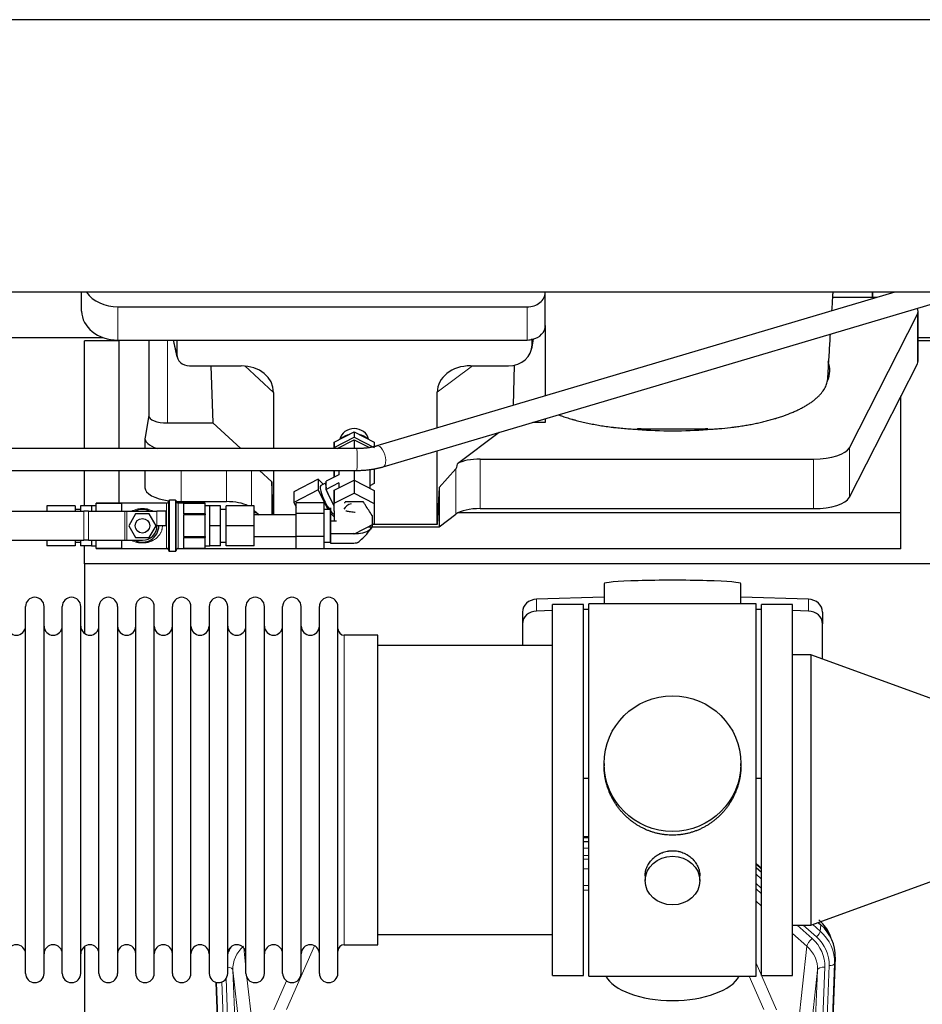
# Model space of a CAD drawing. Header units: inches. Extents: x 0 to 23760, y -13 to 16800.
# Tile 50 of 217: x 6815 to 7311, y 6654 to 7195. Entities that reach past the tile are written whole.
import ezdxf

# ---------------------------------------------------------------- set-up
doc = ezdxf.new("R2010")
doc.units = ezdxf.units.IN
doc.layers.add('254', color=7, linetype='Continuous', true_color=0xffffff)

msp = doc.modelspace()

# ---------------------------------------------------------------- linework, layer by layer
at = {"layer": '254', "color": 2, "linetype": 'Continuous', "lineweight": 25}
for p, q in [((7401.524, 7195.325), (4042.069, 7195.325)), ((7401.524, 7045.324), (4011.024, 7045.324)), ((6849.078, 7034.95), (6849.078, 7045.324)), ((7296.283, 7045.323), (7011.502, 6960.821)), ((7014.916, 6949.317), (7331.763, 7043.334)), ((7104.078, 7045.278), (7104.078, 7045.325)), ((7104.078, 7027.016), (7104.078, 7045.278)), ((7284.028, 7045.325), (7284.028, 7042.386)), ((7284.028, 7042.385), (7284.028, 7045.324)), ((6869.078, 7037.344), (7094.078, 7037.344)), ((7284.028, 7042.385), (7262.153, 7042.385)), ((7286.382, 7042.385), (7284.028, 7042.385)), ((7271.291, 6959.782), (7308.68, 7033.269)), ((7309.048, 7007.477), (7309.048, 7034.732)), ((7104.078, 7027.018), (7104.078, 6988.292)), ((6749.05, 7020.439), (6860.984, 7020.439)), ((6850.685, 6959.324), (6850.685, 7018.699)), ((6869.685, 7018.699), (6850.685, 7018.699)), ((6869.078, 7019.083), (7094.078, 7019.083)), ((6869.685, 6959.328), (6869.685, 7019.082)), ((6886.01, 7019.084), (6886.01, 6977.343)), ((6899.422, 7019.083), (6901.527, 7009.84)), ((6901.388, 7019.082), (6901.388, 7011.072)), ((7096.583, 7014.315), (7097.668, 7019.612)), ((7096.793, 7016.382), (7096.793, 7019.679)), ((7338.685, 7018.699), (7309.049, 7018.699)), ((7309.05, 7020.439), (7362.025, 7020.439)), ((6908.362, 7004.886), (6936.823, 7004.886)), ((6920.075, 7004.886), (6921.309, 6973.436)), ((7062.99, 7004.886), (7083.842, 7004.886)), ((7086.961, 7005.222), (7086.312, 6983.019)), ((7271.291, 6932.528), (7308.68, 7006.014)), ((6954.618, 6990.256), (6954.618, 6959.329)), ((7044.653, 6970.657), (7044.653, 6990.35)), ((7299.685, 6923.988), (7299.685, 6988.334)), ((6886.01, 6977.473), (6883.94, 6965.584)), ((6896.219, 6973.436), (6921.309, 6973.436)), ((6936.584, 6959.329), (6921.309, 6973.436)), ((7104.078, 6973.754), (7097.272, 6973.754)), ((7104.078, 6975.774), (7104.078, 6973.754)), ((6988.028, 6962.886), (6999.031, 6968.514)), ((6999.031, 6968.514), (7010.028, 6962.875)), ((6999.031, 6968.514), (6999.031, 6965.559)), ((7078.704, 6968.245), (7055.788, 6951.035)), ((6883.895, 6965.075), (6883.895, 6959.327)), ((6988.026, 6959.33), (6988.028, 6962.886)), ((6988.028, 6959.931), (6999.031, 6965.559)), ((6988.028, 6962.886), (6988.028, 6959.931)), ((6989.563, 6959.33), (6999.031, 6964.173)), ((6999.031, 6965.559), (7010.028, 6959.92)), ((6999.031, 6964.173), (7007.308, 6959.93)), ((6999.031, 6964.173), (6999.031, 6959.331)), ((7010.028, 6962.875), (7010.028, 6959.92)), ((7000.48, 6959.331), (6750.614, 6959.323)), ((6988.027, 6959.33), (6988.028, 6959.931)), ((7044.653, 6917.662), (7044.653, 6958.14)), ((7068.269, 6953.591), (7251.659, 6953.591)), ((6750.614, 6947.323), (7000.481, 6947.331)), ((6850.685, 6927.891), (6850.685, 6947.328)), ((6869.685, 6929.391), (6869.685, 6947.327)), ((6883.895, 6947.327), (6883.895, 6937.821)), ((6953.698, 6941.121), (6946.914, 6947.329)), ((6954.618, 6947.33), (6954.618, 6922.891)), ((6988.021, 6947.279), (6988.021, 6947.331)), ((6988.021, 6947.279), (6988.021, 6943.703)), ((6988.023, 6943.704), (6988.025, 6947.33)), ((6990.526, 6947.33), (6990.524, 6944.984)), ((6990.527, 6947.33), (6990.527, 6944.985)), ((6999.03, 6947.331), (6999.03, 6942.009)), ((7007.527, 6947.813), (7007.527, 6937.653)), ((7010.026, 6948.284), (7010.021, 6940.111)), ((7054.952, 6948.129), (7045.634, 6937.983)), ((6953.698, 6941.121), (6953.698, 6922.891)), ((6954.413, 6922.891), (6953.698, 6941.121)), ((6979.236, 6942.436), (6965.808, 6935.568)), ((6981.931, 6939.728), (6979.236, 6942.436)), ((6979.236, 6942.436), (6979.236, 6936.571)), ((6983.517, 6940.539), (6980.632, 6939.063)), ((6990.527, 6944.985), (6983.517, 6941.399)), ((6983.517, 6940.499), (6983.517, 6941.399)), ((6983.517, 6937.767), (6983.517, 6940.499)), ((6990.527, 6940.453), (6983.517, 6936.867)), ((6988.028, 6936.381), (6999.031, 6942.009)), ((6990.527, 6940.453), (6990.526, 6937.659)), ((6990.527, 6940.453), (6990.527, 6937.66)), ((6999.031, 6942.009), (7010.028, 6936.371)), ((6999.031, 6942.009), (6999.031, 6934.852)), ((7010.021, 6940.111), (7007.527, 6938.836)), ((6979.236, 6936.571), (6965.808, 6929.703)), ((6965.808, 6935.568), (6965.808, 6929.703)), ((6979.236, 6936.571), (6984.391, 6925.89)), ((6983.517, 6936.867), (6983.517, 6937.767)), ((6984.36, 6935.12), (6983.517, 6936.867)), ((6986.919, 6929.817), (6984.36, 6935.12)), ((6988.021, 6925.115), (6988.028, 6936.381)), ((6988.028, 6936.381), (6988.028, 6929.224)), ((6988.028, 6929.224), (6999.031, 6934.852)), ((6999.031, 6934.852), (7010.028, 6929.214)), ((7010.028, 6936.371), (7010.028, 6929.214)), ((7045.634, 6937.983), (7044.653, 6917.662)), ((7045.634, 6937.983), (7045.634, 6916.359)), ((6895.824, 6929.39), (6857.024, 6929.39)), ((6857.024, 6929.39), (6857.024, 6929.385)), ((6857.024, 6926.417), (6857.024, 6929.385)), ((6857.024, 6929.385), (6871.024, 6929.385)), ((6871.024, 6929.385), (6871.024, 6924.891)), ((6897.024, 6916.89), (6897.024, 6930.59)), ((6900.724, 6930.89), (6897.324, 6930.89)), ((6901.024, 6916.89), (6901.024, 6930.59)), ((6917.024, 6929.39), (6902.224, 6929.39)), ((6903.895, 6930.167), (6928.73, 6930.167)), ((6905.024, 6929.385), (6905.024, 6923.448)), ((6905.024, 6929.385), (6917.024, 6929.385)), ((6917.024, 6929.39), (6917.024, 6929.385)), ((6917.024, 6926.417), (6917.024, 6929.385)), ((6965.808, 6929.703), (6967.024, 6927.183)), ((6967.024, 6923.715), (6967.024, 6929.58)), ((6982.524, 6929.58), (6967.024, 6929.58)), ((6982.524, 6923.715), (6982.524, 6929.58)), ((6987.763, 6928.069), (6986.919, 6929.817)), ((6988.026, 6926.281), (6988.028, 6929.224)), ((7010.028, 6929.214), (7010.021, 6917.947)), ((6808.524, 6924.89), (6850.338, 6924.89)), ((6830.024, 6927.89), (6830.024, 6924.89)), ((6845.524, 6927.89), (6830.024, 6927.89)), ((6845.524, 6927.89), (6845.524, 6924.89)), ((6848.524, 6925.89), (6845.524, 6925.89)), ((6848.524, 6927.89), (6848.524, 6924.89)), ((6854.424, 6927.89), (6848.524, 6927.89)), ((6852.838, 6924.89), (6850.338, 6924.89)), ((6852.838, 6924.89), (6872.864, 6924.89)), ((6857.024, 6927.89), (6854.424, 6927.89)), ((6854.424, 6927.89), (6854.424, 6924.89)), ((6857.024, 6924.89), (6857.024, 6926.417)), ((6872.864, 6924.89), (6873.864, 6924.89)), ((6873.864, 6924.89), (6890.524, 6924.89)), ((6895.524, 6924.89), (6890.524, 6924.89)), ((6895.524, 6916.89), (6895.524, 6924.89)), ((6919.624, 6927.89), (6917.024, 6927.89)), ((6917.024, 6923.448), (6917.024, 6926.417)), ((6925.524, 6927.89), (6919.624, 6927.89)), ((6919.624, 6922.39), (6919.624, 6927.89)), ((6925.524, 6916.89), (6925.524, 6927.89)), ((6928.524, 6925.89), (6925.524, 6925.89)), ((6928.524, 6916.89), (6928.524, 6927.89)), ((6944.024, 6927.89), (6928.524, 6927.89)), ((6944.024, 6916.89), (6944.024, 6927.89)), ((6944.025, 6925.296), (6946.628, 6922.89)), ((6945.445, 6923.988), (6944.028, 6923.988)), ((6967.024, 6911.025), (6967.024, 6923.715)), ((6982.524, 6923.715), (6967.024, 6923.715)), ((6986.024, 6925.89), (6982.524, 6925.89)), ((6982.524, 6911.025), (6982.524, 6923.715)), ((6986.024, 6916.89), (6986.024, 6925.89)), ((6986.024, 6923.886), (6988.021, 6921.88)), ((6988.023, 6928.203), (6987.763, 6928.069)), ((6988.023, 6927.808), (6987.763, 6928.069)), ((6988.021, 6925.115), (6988.021, 6919.39)), ((7299.685, 6923.988), (7056.17, 6923.988)), ((7068.269, 6926.337), (7251.659, 6926.337)), ((7299.685, 6904.185), (7299.685, 6923.988)), ((6878.772, 6923.39), (6875.019, 6916.89)), ((6886.277, 6923.39), (6878.772, 6923.39)), ((6890.03, 6916.89), (6886.277, 6923.39)), ((6917.024, 6923.448), (6905.024, 6923.448)), ((6905.024, 6922.828), (6905.024, 6910.953)), ((6917.024, 6922.828), (6905.024, 6922.828)), ((6917.024, 6923.448), (6917.024, 6922.828)), ((6917.024, 6916.89), (6917.024, 6922.828)), ((6919.624, 6916.89), (6919.624, 6922.39)), ((6967.024, 6922.89), (6944.024, 6922.89)), ((7045.634, 6916.359), (7054.952, 6923.238)), ((6875.019, 6916.89), (6878.772, 6910.39)), ((6886.277, 6910.39), (6890.03, 6916.89)), ((6895.524, 6916.89), (6890.524, 6916.89)), ((6897.024, 6903.19), (6897.024, 6916.89)), ((6901.024, 6903.19), (6901.024, 6916.89)), ((6917.024, 6910.953), (6917.024, 6916.89)), ((6925.524, 6916.89), (6919.624, 6916.89)), ((6919.624, 6911.39), (6919.624, 6916.89)), ((6925.524, 6905.89), (6925.524, 6916.89)), ((6928.524, 6905.89), (6928.524, 6916.89)), ((6944.024, 6916.89), (6928.524, 6916.89)), ((6944.024, 6905.89), (6944.024, 6916.89)), ((6986.024, 6907.89), (6986.024, 6916.89)), ((7010.021, 6917.947), (6999.018, 6912.319)), ((7006.914, 6916.359), (7045.634, 6916.359)), ((7044.653, 6917.662), (7009.462, 6917.662)), ((6808.524, 6908.89), (6850.338, 6908.89)), ((6830.024, 6908.891), (6830.024, 6905.89)), ((6845.524, 6908.891), (6845.524, 6905.89)), ((6845.524, 6907.89), (6848.524, 6907.89)), ((6848.524, 6908.891), (6848.524, 6905.89)), ((6852.838, 6908.89), (6850.338, 6908.89)), ((6852.838, 6908.89), (6872.864, 6908.89)), ((6854.424, 6908.89), (6854.424, 6905.89)), ((6857.024, 6907.364), (6857.024, 6908.89)), ((6857.024, 6904.396), (6857.024, 6907.364)), ((6871.024, 6908.89), (6871.024, 6904.396)), ((6872.864, 6908.89), (6873.864, 6908.89)), ((6873.864, 6908.89), (6882.524, 6908.89)), ((6878.772, 6910.39), (6886.277, 6910.39)), ((6905.024, 6910.953), (6917.024, 6910.953)), ((6905.024, 6910.333), (6905.024, 6904.396)), ((6905.024, 6910.333), (6917.024, 6910.333)), ((6917.024, 6910.953), (6917.024, 6910.333)), ((6917.024, 6907.364), (6917.024, 6910.333)), ((6917.024, 6904.396), (6917.024, 6907.364)), ((6919.624, 6905.89), (6919.624, 6911.39)), ((6925.524, 6907.89), (6928.524, 6907.89)), ((6944.024, 6910.89), (6967.024, 6910.89)), ((6967.024, 6904.201), (6967.024, 6911.025)), ((6982.524, 6911.025), (6967.024, 6911.025)), ((6982.524, 6904.201), (6982.524, 6911.025)), ((6982.524, 6907.89), (6986.024, 6907.89)), ((6999.018, 6912.319), (6998.495, 6912.587)), ((6845.524, 6905.89), (6830.024, 6905.89)), ((6854.424, 6905.89), (6848.524, 6905.89)), ((6850.685, 6895.874), (6850.685, 6905.892)), ((6854.424, 6905.89), (6857.024, 6905.89)), ((6871.024, 6904.396), (6857.024, 6904.396)), ((6857.024, 6904.396), (6857.024, 6904.39)), ((6857.024, 6904.39), (6895.824, 6904.39)), ((6869.685, 6904.185), (6869.685, 6904.391)), ((6896.499, 6904.185), (6869.685, 6904.185)), ((6897.324, 6902.89), (6900.724, 6902.89)), ((7299.685, 6904.185), (6901.558, 6904.185)), ((6902.224, 6904.39), (6917.024, 6904.39)), ((6917.024, 6904.396), (6905.024, 6904.396)), ((6917.024, 6905.89), (6919.624, 6905.89)), ((6917.024, 6904.396), (6917.024, 6904.39)), ((6925.524, 6905.89), (6919.624, 6905.89)), ((6944.024, 6905.89), (6928.524, 6905.89)), ((6982.524, 6904.201), (6967.024, 6904.201)), ((7338.685, 6895.874), (6850.685, 6895.874)), ((6850.685, 6895.874), (6850.685, 6857.629)), ((7136.36, 6885.018), (7136.36, 6873.955)), ((7211.689, 6873.955), (7211.689, 6885.018)), ((7136.361, 6877.591), (7099.245, 6876.442)), ((7248.804, 6876.442), (7211.687, 6877.591)), ((6818.224, 6861.024), (6818.224, 6872.425)), ((6828.424, 6861.024), (6828.424, 6872.425)), ((6838.424, 6861.024), (6838.424, 6872.425)), ((6848.624, 6861.024), (6848.624, 6872.425)), ((6858.624, 6861.024), (6858.624, 6872.425)), ((6868.824, 6872.425), (6868.824, 6861.024)), ((6878.824, 6861.024), (6878.824, 6872.425)), ((6889.024, 6861.024), (6889.024, 6872.425)), ((6899.024, 6670.625), (6899.024, 6872.425)), ((6909.224, 6670.625), (6909.224, 6872.425)), ((6919.224, 6872.425), (6919.224, 6670.625)), ((6929.424, 6670.625), (6929.424, 6872.425)), ((6939.424, 6670.625), (6939.424, 6872.425)), ((6949.624, 6670.625), (6949.624, 6872.425)), ((6959.624, 6670.625), (6959.624, 6872.425)), ((6969.824, 6670.625), (6969.824, 6872.425)), ((6979.824, 6670.625), (6979.824, 6872.425)), ((6990.024, 6670.625), (6990.024, 6872.425)), ((7091.524, 6869.35), (7091.524, 6862.885)), ((7108.025, 6870.249), (7099.245, 6869.977)), ((7125.024, 6873.525), (7108.024, 6873.525)), ((7108.024, 6669.525), (7108.024, 6873.525)), ((7125.024, 6669.525), (7125.024, 6873.525)), ((7128.025, 6870.869), (7125.025, 6870.776)), ((7172.735, 6873.955), (7128.024, 6873.955)), ((7128.024, 6669.095), (7128.024, 6873.955)), ((7220.024, 6873.955), (7172.735, 6873.955)), ((7220.024, 6669.095), (7220.024, 6873.955)), ((7223.024, 6870.776), (7220.024, 6870.869)), ((7240.024, 6873.525), (7223.024, 6873.525)), ((7223.024, 6669.525), (7223.024, 6873.525)), ((7240.024, 6669.525), (7240.024, 6873.525)), ((7248.804, 6869.977), (7240.024, 6870.249)), ((7256.524, 6869.35), (7256.524, 6862.885)), ((6818.224, 6670.625), (6818.224, 6861.024)), ((6828.424, 6670.625), (6828.424, 6861.024)), ((6838.424, 6670.625), (6838.424, 6861.024)), ((6848.624, 6670.625), (6848.624, 6861.024)), ((6858.624, 6670.625), (6858.624, 6861.024)), ((6868.824, 6861.024), (6868.824, 6670.625)), ((6878.824, 6670.625), (6878.824, 6861.024)), ((6889.024, 6670.625), (6889.024, 6861.024)), ((7091.524, 6862.885), (7091.524, 6851.024)), ((7256.524, 6843.556), (7256.524, 6862.885)), ((7012.024, 6856.675), (6993.524, 6856.675)), ((7012.024, 6686.375), (7012.024, 6856.675)), ((7108.024, 6851.025), (7012.024, 6851.025)), ((7250.024, 6845.922), (7240.024, 6845.922)), ((7350.024, 6809.525), (7250.024, 6845.922)), ((7250.024, 6845.922), (7250.024, 6697.128)), ((7136.385, 6786.013), (7136.385, 6784.876)), ((7211.664, 6784.875), (7211.664, 6786.013)), ((7125.025, 6778.014), (7128.025, 6777.921)), ((7220.024, 6777.921), (7223.024, 6778.014)), ((7128.023, 6745.643), (7125.024, 6745.643)), ((7125.022, 6743.139), (7128.021, 6743.139)), ((7223.025, 6728.222), (7220.025, 6730.883)), ((7220.025, 6728.882), (7223.025, 6726.221)), ((7250.024, 6697.128), (7350.024, 6733.525)), ((7158.977, 6724.24), (7158.977, 6721.656)), ((7189.072, 6721.656), (7189.072, 6724.229)), ((7240.024, 6697.128), (7250.024, 6697.128)), ((7254.136, 6698.625), (7255.666, 6697.268)), ((7012.024, 6692.025), (7108.024, 6692.025)), ((6850.685, 6685.415), (6850.685, 6458.615)), ((6993.524, 6686.375), (7012.024, 6686.375)), ((7263.546, 6679.522), (7250.429, 6346.321)), ((7108.024, 6669.525), (7125.024, 6669.525)), ((7128.024, 6669.095), (7220.024, 6669.095)), ((7223.024, 6669.525), (7240.024, 6669.525)), ((6935.62, 6346.321), (6923.047, 6665.684))]:
    msp.add_line(p, q, dxfattribs=at)
at = {"layer": '254', "color": 110, "linetype": 'Continuous', "lineweight": 13}
for p, q in [((6869.078, 7019.083), (6869.078, 7037.344)), ((7094.078, 7019.083), (7094.078, 7037.344)), ((7308.68, 7033.269), (7308.68, 7006.014)), ((6896.219, 6973.436), (6896.219, 7019.082)), ((6899.564, 7019.083), (6901.388, 7011.072)), ((7096.793, 7016.382), (7097.441, 7019.545)), ((6954.618, 6990.256), (6938.88, 7004.791)), ((7064.009, 7004.886), (7044.653, 6990.35)), ((7271.291, 6959.782), (7271.291, 6932.528)), ((7068.269, 6953.591), (7068.269, 6926.337)), ((7251.659, 6953.591), (7251.659, 6926.337)), ((6903.895, 6947.327), (6903.895, 6930.167)), ((6928.73, 6947.328), (6928.73, 6930.167)), ((6942.588, 6947.329), (6942.588, 6927.891)), ((7054.952, 6948.129), (7054.952, 6923.238)), ((6895.824, 6916.89), (6895.824, 6929.39)), ((6897.324, 6916.89), (6897.324, 6930.89)), ((6900.724, 6916.89), (6900.724, 6930.89)), ((6902.224, 6916.89), (6902.224, 6929.39)), ((6850.338, 6908.89), (6850.338, 6924.89)), ((6852.838, 6908.89), (6852.838, 6924.89)), ((6872.864, 6908.89), (6872.864, 6924.89)), ((6873.864, 6908.89), (6873.864, 6924.89)), ((6890.524, 6916.89), (6890.524, 6924.89)), ((6895.824, 6904.39), (6895.824, 6916.89)), ((6897.324, 6902.89), (6897.324, 6916.89)), ((6900.724, 6902.89), (6900.724, 6916.89)), ((6902.224, 6904.39), (6902.224, 6916.89)), ((7099.245, 6876.442), (7099.245, 6869.977)), ((7248.804, 6876.442), (7248.804, 6869.977)), ((6993.524, 6686.375), (6993.524, 6856.675)), ((7128.023, 6745.253), (7125.024, 6745.253)), ((7125.022, 6739.501), (7128.023, 6739.501)), ((7128.023, 6735.531), (7125.022, 6735.531)), ((7125.023, 6733.44), (7128.022, 6733.44)), ((7223.025, 6727.954), (7220.025, 6730.615)), ((7128.022, 6728.146), (7125.023, 6728.146)), ((7220.025, 6725.107), (7223.025, 6722.446)), ((7125.024, 6718.888), (7128.023, 6718.888)), ((7223.025, 6717.375), (7220.025, 6720.036)), ((7128.023, 6716.444), (7125.024, 6716.444)), ((7223.025, 6714.418), (7220.025, 6717.079)), ((7223.025, 6707.657), (7220.025, 6710.318)), ((7250.775, 6689.803), (7242.517, 6697.128)), ((7253.167, 6690.639), (7245.851, 6697.128)), ((7251.119, 6697.526), (7255.285, 6693.831)), ((7254.618, 6698.198), (7254.572, 6698.783)), ((7255.285, 6693.831), (7255.666, 6697.268)), ((7247.95, 6685.547), (7240.024, 6692.578)), ((6977.192, 6685.778), (6961.811, 6650.748)), ((7242.726, 6638.348), (7247.95, 6685.547)), ((6938.197, 6684.656), (6939.425, 6673.568)), ((7220.024, 6676.277), (7231.299, 6650.598)), ((7247.061, 6341.842), (7260.172, 6674.864)), ((7263.166, 6676.084), (7250.055, 6343.062)), ((7263.546, 6679.522), (7263.166, 6676.084)), ((6932.261, 6672.402), (6945.327, 6340.508)), ((6937.509, 6624.996), (6932.261, 6672.402)), ((7224.237, 6650.748), (7216.182, 6669.095)), ((7240.722, 6340.508), (7253.788, 6672.402)), ((7257.78, 6674.029), (7244.714, 6342.135)), ((7253.788, 6672.402), (7248.54, 6624.996)), ((6935.994, 6343.062), (6923.295, 6665.626)), ((6926.23, 6665.894), (6938.988, 6341.842)), ((6928.517, 6667.718), (6941.335, 6342.135)), ((6940.014, 6668.244), (6943.323, 6638.348)), ((6954.75, 6650.598), (6961.73, 6666.496))]:
    msp.add_line(p, q, dxfattribs=at)
at = {"layer": '254', "color": 2, "linetype": 'Continuous', "lineweight": 25}
msp.add_circle((6882.524, 6916.89), 4, dxfattribs=at)
for centre, radius, start, end in [((6895.824, 6930.59), 1.2, 270, 0), ((6897.324, 6930.59), 0.3, 90, 180), ((6900.724, 6930.59), 0.3, 0, 90), ((6902.224, 6930.59), 1.2, 180, 270), ((6882.524, 6916.89), 9, 62.73396, 117.26604), ((6882.524, 6916.89), 9, 242.73396, 360), ((6882.524, 6916.89), 8, 270, 360), ((6895.824, 6903.19), 1.2, 0, 90), ((6897.324, 6903.19), 0.3, 180, 270), ((6900.724, 6903.19), 0.3, 270, 0), ((6902.224, 6903.19), 1.2, 90, 180), ((6823.324, 6872.425), 5.1, 0, 180), ((6843.524, 6872.425), 5.1, 0, 180), ((6863.724, 6872.425), 5.1, 0, 180), ((6883.924, 6872.425), 5.1, 0, 180), ((6904.124, 6872.425), 5.1, 0, 180), ((6924.324, 6872.425), 5.1, 0, 180), ((6944.524, 6872.425), 5.1, 0, 180), ((6964.724, 6872.425), 5.1, 0, 180), ((6984.924, 6872.425), 5.1, 0, 180), ((6813.224, 6861.675), 5, 180, 0), ((6833.424, 6861.675), 5, 180, 0), ((6853.624, 6861.675), 5, 180, 0), ((6873.824, 6861.675), 5, 180, 0), ((6894.024, 6861.675), 5, 180, 0), ((6914.224, 6861.675), 5, 180, 0), ((6934.424, 6861.675), 5, 180, 0), ((6954.624, 6861.675), 5, 180, 0), ((6974.824, 6861.675), 5, 180, 0), ((6993.524, 6860.175), 3.5, 180, 270), ((6813.224, 6681.375), 5, 0, 180), ((6833.424, 6681.375), 5, 0, 180), ((6853.624, 6681.375), 5, 0, 180), ((6873.824, 6681.375), 5, 0, 180), ((6894.024, 6681.375), 5, 0, 180), ((6914.224, 6681.375), 5, 0, 180), ((6934.424, 6681.375), 5, 0, 180), ((6954.624, 6681.375), 5, 0, 180), ((6974.824, 6681.375), 5, 0, 180), ((6993.524, 6682.875), 3.5, 90, 180), ((6823.324, 6670.625), 5.1, 180, 0), ((6843.524, 6670.625), 5.1, 180, 0), ((6863.724, 6670.625), 5.1, 180, 0), ((6883.924, 6670.625), 5.1, 180, 0), ((6904.124, 6670.625), 5.1, 180, 0), ((6924.324, 6670.625), 5.1, 180, 0), ((6944.524, 6670.625), 5.1, 180, 0), ((6964.724, 6670.625), 5.1, 180, 0), ((6984.924, 6670.625), 5.1, 180, 0)]:
    msp.add_arc(centre, radius, start, end, dxfattribs=at)
for centre, major_axis, ratio, start_param, end_param in [((6869.078, 7053.212), (-20, 0), 0.7933958, 0.5202527, 1.5707963), ((7094.078, 7045.278), (-10, 0), 0.7933958, 1.5707963, 3.1415927), ((6869.078, 7034.95), (-20, 0), 0.7933958, 0, 1.5707963), ((7289.048, 7034.732), (-20, 0), 0.3826834, 2.9492947, 3.3672031), ((7094.078, 7027.016), (-10, 0), 0.7933958, 1.8474697, 3.1415927), ((7083.753, 7016.461), (13.036, -0.373), 0.8874794, 4.7446027, 6.3085613), ((7094.078, 7027.016), (-10, 0), 0.7933958, 1.5707963, 1.7425489), ((7094.078, 7039.876), (0, -20.985), 0.4765235, 0.1717525, 0.2749449), ((6908.415, 7011.119), (-7.024, -0.222), 0.8867966, 6.2551969, 7.8183965), ((6936.206, 6989.749), (-18.368, -1.548), 0.8197595, 3.0726, 4.6099191), ((7063.748, 6989.749), (19.053, -1.602), 0.7899984, 1.6768142, 3.2079098), ((7174.028, 7002.204), (-86.5, 0), 0.3826834, 2.9725041, 3.2916257), ((7289.048, 7007.477), (-20, 0), 0.3826834, 2.9492947, 3.1416097), ((6896.219, 6977.343), (-10.208, 0), 0.3826834, 0.0000123, 1.5707963), ((6999.024, 6963.235), (8, 0), 0.8870108, 0.1762237, 2.9648781), ((6999.024, 6958.149), (10.5, 0), 0.8870108, 1.8237927, 2.3638521), ((6999.024, 6958.149), (10.5, 0), 0.8870108, 0.776857, 1.3165237), ((7174.028, 7002.204), (-86.5, 0), 0.3826834, 1.3483772, 1.7943795), ((6903.895, 6965.075), (-20, 0), 0.3826834, 6.216629, 7.132779), ((7251.659, 6961.245), (-20, 0), 0.3826834, 1.5707963, 2.9492947), ((7068.269, 7294.361), (-13.469, -346.314), 0.0190642, 0.0224463, 0.1321927), ((7068.269, 6947.851), (15, 0), 0.3826834, 1.5707963, 2.5536377), ((6987.763, 6932.602), (-4.098, 8.013), 0.230662, 0.0887578, 0.7585501), ((6903.895, 6937.821), (-20, 0), 0.3826834, 0.0000123, 1.2202494), ((6984.731, 6931.051), (-4.098, 8.013), 0.230662, 0.0000772, 2.1472576), ((6987.763, 6932.602), (-4.098, 8.013), 0.230662, 1.1359554, 1.8057477), ((6903.895, 6937.821), (-20, 0), 0.3826834, 1.4293188, 1.5707963), ((6928.73, 6924.427), (15, 0), 0.3826834, 0.6477508, 1.5707963), ((6999.024, 6923.586), (6.3, 0), 0.8870108, 1.8444094, 2.7052058), ((7251.659, 6933.991), (-20, 0), 0.3826834, 1.5707963, 2.9492947), ((6984.731, 6931.051), (-4.098, 8.013), 0.230662, 2.286273, 2.8154351), ((7068.269, 6920.597), (15, 0), 0.3826834, 1.5707963, 2.6633841), ((7174.024, 6885.018), (37.664, 0), 0.0504434, 0, 3.1415927), ((7099.524, 6869.35), (8, 0), 0.8870108, 1.6057029, 3.1415927), ((7248.524, 6869.35), (8, 0), 0.8870108, 0, 1.5358897), ((7099.524, 6862.885), (8, 0), 0.8870108, 1.6057029, 3.1415927), ((7248.524, 6862.885), (8, 0), 0.8870108, 0, 1.5358897), ((7234.548, 6693.397), (27.003, -10.205), 0.5569658, 0.8423223, 0.9715451), ((7236.525, 6680.331), (-27.038, -0.124), 0.8859493, 3.102669, 3.9217821), ((7235.72, 6678.528), (-21.335, -18.979), 0.8422692, 2.7756796, 3.1595061), ((7174.024, 6673.066), (37.64, 0), 0.4617486, 3.372107, 6.0525728)]:
    msp.add_ellipse(centre, major_axis=major_axis, ratio=ratio, start_param=start_param, end_param=end_param, dxfattribs=at)
at = {"layer": '254', "color": 110, "linetype": 'Continuous', "lineweight": 13}
for centre, major_axis, ratio, start_param, end_param in [((7000.481, 6953.33), (0, -6), 0.009989, 0.0024581, 3.1415927), ((7013.209, 6955.069), (1.707, -5.752), 0.4513528, 0.0046034, 3.150614), ((7253.167, 6692.024), (1.991, 2.244), 0.3265056, 4.3596844, 5.8781208), ((7236.153, 6675.583), (-24.034, -0.11), 0.8859493, 3.102669, 3.9217821), ((7236.153, 6676.968), (27.029, -0.244), 0.8851019, 6.2564288, 7.0755419), ((6952.288, 6674.747), (24.034, -0.11), 0.8859493, 2.6223803, 2.8322909), ((6952.288, 6672.9), (20.033, -0.591), 0.8872905, 2.3837407, 3.2028538), ((7250.775, 6687.956), (2.654, 2.992), 0.3265056, 1.2180917, 2.7365282), ((7233.761, 6672.9), (-20.033, -0.591), 0.8872905, 3.0803315, 3.8994446), ((7233.761, 6674.747), (-24.034, -0.11), 0.8859493, 3.102669, 3.9217821), ((7260.172, 6676.25), (2.998, -0.118), 0.4614673, 4.7305545, 6.248991), ((6928.269, 6672.182), (3.997, 0.157), 0.4614673, 0.0341943, 1.2593116), ((7257.78, 6672.182), (3.997, -0.157), 0.4614673, 1.5889619, 3.1073983)]:
    msp.add_ellipse(centre, major_axis=major_axis, ratio=ratio, start_param=start_param, end_param=end_param, dxfattribs=at)
at = {"layer": '254', "color": 2, "linetype": 'Continuous', "lineweight": 25}
for centre, major_axis, ratio in [((7174.024, 6786.013), (37.64, 0), 0.9914449), ((7174.024, 6721.656), (-15.048, 0), 0.8870108)]:
    msp.add_ellipse(centre, major_axis=major_axis, ratio=ratio, dxfattribs=at)
for points, knots in [([(7261.7, 7035.063), (7261.744, 7035.778), (7261.934, 7038.83), (7262.146, 7042.253), (7262.315, 7044.963), (7262.337, 7045.324)], [0, 0, 0, 0, 0.209713, 0.8948723, 1, 1, 1, 1]), ([(7259.525, 6999.447), (7259.576, 7000.346), (7259.818, 7004.558), (7260.27, 7012.133), (7260.689, 7018.909), (7260.901, 7022.305)], [0, 0, 0, 0, 0.1206358, 0.5637461, 1, 1, 1, 1]), ([(7259.338, 6997.193), (7259.376, 6997.408), (7259.408, 6997.624), (7259.459, 6998.054), (7259.497, 6998.485), (7259.512, 6998.916), (7259.519, 6999.239), (7259.52, 6999.346), (7259.521, 6999.454)], [0, 0, 0, 0, 0.2858572, 0.2858572, 0.5717144, 0.8575716, 0.8575716, 1, 1, 1, 1]), ([(7193.207, 6969.925), (7194.28, 6969.977), (7195.349, 6970.037), (7197.479, 6970.174), (7198.54, 6970.252), (7201.711, 6970.511), (7203.81, 6970.719), (7206.413, 6971.023), (7206.933, 6971.086), (7207.711, 6971.184), (7208.099, 6971.234), (7208.617, 6971.302), (7208.875, 6971.337), (7210.036, 6971.494), (7211.057, 6971.642), (7213.075, 6971.953), (7214.073, 6972.116), (7216.046, 6972.459), (7217.021, 6972.638), (7218.949, 6973.011), (7219.901, 6973.206), (7221.784, 6973.612), (7223.644, 6974.032), (7226.368, 6974.71), (7228.139, 6975.193), (7229.45, 6975.567), (7229.884, 6975.693), (7230.424, 6975.854), (7230.531, 6975.887), (7230.746, 6975.951), (7230.854, 6975.984), (7231.175, 6976.082), (7231.388, 6976.147), (7232.446, 6976.478), (7233.276, 6976.748), (7235.711, 6977.577), (7237.263, 6978.154), (7239.489, 6979.055), (7240.939, 6979.667), (7243.011, 6980.621), (7244.324, 6981.28), (7245.603, 6981.951), (7246.224, 6982.293), (7247.13, 6982.814), (7247.428, 6982.99), (7247.794, 6983.211), (7247.867, 6983.255), (7248.012, 6983.344), (7248.229, 6983.477), (7248.442, 6983.611), (7249.147, 6984.058), (7250.23, 6984.781), (7251.726, 6985.885), (7253.094, 6987.01), (7253.921, 6987.773), (7254.706, 6988.543), (7255.077, 6988.931), (7256.126, 6990.107), (7256.739, 6990.904), (7257.328, 6991.817), (7257.392, 6991.919), (7257.518, 6992.123), (7257.579, 6992.225), (7257.759, 6992.531), (7257.872, 6992.736), (7258.195, 6993.349), (7258.387, 6993.759), (7258.724, 6994.579), (7258.87, 6994.989), (7259.117, 6995.81), (7259.217, 6996.221), (7259.294, 6996.633)], [0, 0, 0, 0, 0.03125, 0.03125, 0.0625, 0.0625, 0.125, 0.125, 0.140625, 0.140625, 0.1484375, 0.1523438, 0.15625, 0.15625, 0.1875, 0.1875, 0.21875, 0.21875, 0.25, 0.25, 0.28125, 0.28125, 0.3125, 0.34375, 0.375, 0.375, 0.390625, 0.390625, 0.3945313, 0.3945313, 0.3984375, 0.3984375, 0.40625, 0.40625, 0.4375, 0.4375, 0.5, 0.5, 0.53125, 0.5625, 0.59375, 0.59375, 0.625, 0.625, 0.640625, 0.640625, 0.6445313, 0.6445313, 0.6484375, 0.65625, 0.65625, 0.6875, 0.71875, 0.75, 0.78125, 0.78125, 0.8125, 0.8125, 0.875, 0.875, 0.8828125, 0.8828125, 0.890625, 0.890625, 0.90625, 0.90625, 0.9375, 0.9375, 0.96875, 0.96875, 1, 1, 1, 1]), ([(7111.444, 6977.91), (7111.48, 6977.897), (7111.516, 6977.883), (7112.448, 6977.537), (7113.367, 6977.212), (7115.251, 6976.578), (7116.215, 6976.27), (7117.696, 6975.82), (7118.195, 6975.672), (7118.827, 6975.49), (7118.954, 6975.453), (7119.208, 6975.381), (7119.335, 6975.345), (7119.718, 6975.238), (7119.974, 6975.167), (7121.259, 6974.815), (7122.302, 6974.545), (7124.416, 6974.026), (7126.557, 6973.528), (7128.755, 6973.073), (7130.981, 6972.638), (7132.108, 6972.432), (7134.39, 6972.04), (7135.545, 6971.855), (7137.885, 6971.507), (7139.069, 6971.344), (7140.567, 6971.153), (7141.018, 6971.097), (7141.47, 6971.042), (7141.773, 6971.006), (7141.924, 6970.988), (7142.681, 6970.9), (7143.288, 6970.832), (7145.111, 6970.637), (7146.331, 6970.52), (7148.778, 6970.307), (7150.006, 6970.213), (7152.47, 6970.047), (7153.706, 6969.976), (7154.947, 6969.917)], [0, 0, 0, 0, 0.0030484, 0.0030484, 0.079737, 0.079737, 0.1564255, 0.1564255, 0.1947698, 0.1947698, 0.2043559, 0.2043559, 0.213942, 0.213942, 0.2331141, 0.2331141, 0.3098027, 0.3098027, 0.3864913, 0.4631799, 0.4631799, 0.5398685, 0.5398685, 0.6165571, 0.6165571, 0.6932457, 0.6932457, 0.7124178, 0.7220039, 0.7220039, 0.7315899, 0.7315899, 0.7699342, 0.7699342, 0.8466228, 0.8466228, 0.9233114, 0.9233114, 1, 1, 1, 1]), ([(7154.758, 6970.395), (7155.553, 6970.357), (7156.35, 6970.323), (7157.947, 6970.267), (7158.748, 6970.244), (7159.951, 6970.217), (7160.352, 6970.21), (7161.156, 6970.197), (7161.558, 6970.192), (7162.363, 6970.185), (7162.766, 6970.182), (7163.572, 6970.177), (7163.976, 6970.176), (7164.581, 6970.174), (7164.783, 6970.174), (7165.186, 6970.174), (7165.388, 6970.173), (7165.994, 6970.173), (7166.398, 6970.173), (7167.609, 6970.174), (7168.417, 6970.174), (7170.84, 6970.174), (7172.455, 6970.174), (7175.685, 6970.173), (7177.301, 6970.173), (7180.531, 6970.173), (7182.147, 6970.173), (7183.812, 6970.173), (7183.863, 6970.173), (7183.964, 6970.173), (7184.014, 6970.173), (7184.166, 6970.173), (7184.267, 6970.173), (7184.57, 6970.174), (7184.771, 6970.175), (7185.377, 6970.178), (7185.781, 6970.181), (7186.387, 6970.189), (7186.589, 6970.191), (7186.992, 6970.197), (7187.597, 6970.207), (7188.201, 6970.22), (7190.209, 6970.268), (7191.806, 6970.326), (7193.391, 6970.403)], [0, 0, 0, 0, 0.0625, 0.0625, 0.125, 0.125, 0.15625, 0.15625, 0.1875, 0.1875, 0.21875, 0.21875, 0.25, 0.25, 0.265625, 0.265625, 0.28125, 0.28125, 0.3125, 0.3125, 0.375, 0.375, 0.5, 0.5, 0.625, 0.625, 0.75, 0.75, 0.7539063, 0.7539063, 0.7578125, 0.7578125, 0.765625, 0.765625, 0.78125, 0.78125, 0.8125, 0.8125, 0.828125, 0.828125, 0.84375, 0.875, 0.875, 1, 1, 1, 1]), ([(7008.839, 6922.547), (7007.613, 6924.432), (7006.232, 6926.552), (7004.699, 6928.908), (7004.352, 6929.436), (7004.125, 6929.794), (7004.029, 6929.941), (7003.963, 6930.031), (7003.939, 6930.083), (7003.904, 6930.088), (7003.796, 6930.084), (7003.398, 6930.09), (7001.781, 6930.08), (6999.024, 6930.092), (6996.268, 6930.08), (6994.651, 6930.09), (6994.253, 6930.084), (6994.145, 6930.088), (6994.11, 6930.083), (6994.086, 6930.031), (6994.02, 6929.941), (6993.924, 6929.794), (6993.771, 6929.553), (6993.654, 6929.372), (6993.575, 6929.252)], [0, 0, 0, 0, 0.3553581, 0.3997779, 0.4441977, 0.4553026, 0.4664076, 0.47196, 0.4733481, 0.4747363, 0.4775125, 0.4886174, 0.5330372, 0.7107163, 0.8883953, 0.9328151, 0.94392, 0.9466963, 0.9480844, 0.9494725, 0.955025, 0.9661299, 0.9772349, 1, 1, 1, 1]), ([(6986.024, 6925.692), (6986.024, 6925.752), (6986.024, 6925.976), (6986.024, 6926.24), (6986.024, 6926.493), (6986.024, 6926.596), (6986.024, 6926.655), (6986.024, 6926.696), (6986.024, 6926.685), (6986.024, 6926.631), (6986.024, 6926.453), (6986.024, 6925.697), (6986.024, 6924.435), (6986.024, 6923.151), (6986.024, 6922.415), (6986.024, 6922.224), (6986.024, 6922.179), (6986.024, 6922.157), (6986.024, 6922.094), (6986.024, 6921.974), (6986.024, 6921.783), (6986.024, 6921.32), (6986.024, 6920.632), (6986.024, 6917.568), (6986.024, 6914.81), (6986.024, 6912.358)], [0, 0, 0, 0, 0.0155355, 0.0583383, 0.069039, 0.0797397, 0.08509, 0.0864276, 0.0877652, 0.0904404, 0.1011411, 0.1439439, 0.3151551, 0.4863663, 0.5291691, 0.5398698, 0.542545, 0.5438826, 0.5452202, 0.5505705, 0.5612712, 0.5719719, 0.6147747, 0.6575775, 1, 1, 1, 1]), ([(6994.438, 6925.025), (6994.433, 6925.029), (6994.428, 6925.046), (6994.451, 6925.087), (6994.471, 6925.141), (6994.485, 6925.162), (6994.509, 6925.161), (6994.68, 6925.063), (6995.65, 6924.876), (6997.307, 6924.692), (6998.804, 6924.438), (6999.423, 6924.255), (6999.55, 6924.204), (6999.57, 6924.191), (6999.573, 6924.188), (6999.573, 6924.187), (6999.573, 6924.186), (6999.573, 6924.186), (6999.572, 6924.186), (6999.571, 6924.186), (6999.569, 6924.186), (6999.561, 6924.187), (6999.505, 6924.205), (6999.422, 6924.248), (6999.354, 6924.292), (6999.323, 6924.314)], [0, 0, 0, 0, 0.0222969, 0.0576061, 0.0764979, 0.0787592, 0.0808826, 0.0952765, 0.1836033, 0.5974158, 0.8624944, 0.9247312, 0.9384819, 0.9401467, 0.9411386, 0.9412966, 0.9414287, 0.9415474, 0.9416689, 0.9418086, 0.9419771, 0.9424211, 0.9458631, 0.9732776, 1, 1, 1, 1]), ([(7008.839, 6922.547), (7008.839, 6921.764), (7008.839, 6920.2), (7008.844, 6918.439), (7008.835, 6917.266), (7008.863, 6916.483), (7008.342, 6915.122), (7006, 6913.414), (7002.518, 6912.56), (7000.214, 6912.385), (6999.369, 6912.358), (6998.097, 6912.359), (6995.344, 6912.358), (6991.108, 6912.358), (6987.719, 6912.358), (6986.024, 6912.358)], [0, 0, 0, 0, 0.125, 0.25, 0.28125, 0.3125, 0.375, 0.5, 0.625, 0.65625, 0.671875, 0.6875, 0.75, 0.875, 1, 1, 1, 1]), ([(6986.024, 6907.359), (6989.222, 6907.357), (6993.459, 6907.396), (6998.165, 6907.355), (6999.796, 6907.422), (7000.466, 6907.484), (7001.373, 6907.875), (7002.713, 6909.146), (7005.444, 6911.677), (7007.313, 6914.019), (7008.395, 6915.541)], [0, 0, 0, 0, 0.3674335, 0.4871054, 0.540091, 0.5554522, 0.5643441, 0.6537132, 0.7910712, 1, 1, 1, 1]), ([(6986.024, 6912.358), (6986.024, 6911.04), (6986.024, 6909.557), (6986.024, 6907.909), (6986.024, 6907.564), (6986.024, 6907.377), (6986.024, 6907.358)], [0, 0, 0, 0, 0.7912566, 0.8901637, 0.9890708, 1, 1, 1, 1]), ([(7174.024, 6746.641), (7173.397, 6746.641), (7172.147, 6746.674), (7170.29, 6746.819), (7168.451, 6747.058), (7166.627, 6747.39), (7164.821, 6747.816), (7163.628, 6748.161), (7162.737, 6748.444), (7162.441, 6748.543), (7162.071, 6748.67), (7161.998, 6748.696), (7161.85, 6748.748), (7161.629, 6748.827), (7160.824, 6749.123), (7159.529, 6749.646), (7157.847, 6750.425), (7156.21, 6751.284), (7154.616, 6752.223), (7153.067, 6753.24), (7152.063, 6753.972), (7151.445, 6754.446), (7151.321, 6754.542), (7151.077, 6754.734), (7150.711, 6755.025), (7150.353, 6755.322), (7149.643, 6755.923), (7148.719, 6756.745), (7147.397, 6758.039), (7146.14, 6759.393), (7144.945, 6760.808), (7144.192, 6761.791), (7143.643, 6762.545), (7143.372, 6762.925), (7143.108, 6763.312), (7142.933, 6763.571), (7142.846, 6763.701), (7142.416, 6764.354), (7141.756, 6765.411), (7140.848, 6767.034), (7140.02, 6768.693), (7139.272, 6770.388), (7138.605, 6772.119), (7138.215, 6773.297), (7137.943, 6774.191), (7137.812, 6774.64), (7137.669, 6775.168), (7137.609, 6775.395), (7137.57, 6775.547), (7137.551, 6775.623), (7137.378, 6776.307), (7137.104, 6777.524), (7136.784, 6779.354), (7136.555, 6781.188), (7136.417, 6783.026), (7136.385, 6784.274), (7136.385, 6784.909), (7136.385, 6784.929)], [0, 0, 0, 0, 0.0312188, 0.0624376, 0.0936563, 0.1248751, 0.1560939, 0.1873127, 0.1873127, 0.2029221, 0.2029221, 0.2068244, 0.2068244, 0.2107268, 0.2185315, 0.2497502, 0.280969, 0.3121878, 0.3434066, 0.3746254, 0.4058442, 0.4058442, 0.4136489, 0.4136489, 0.4214535, 0.4370629, 0.4370629, 0.4682817, 0.4995005, 0.5307193, 0.5619381, 0.5931568, 0.5931568, 0.6087662, 0.6165709, 0.6165709, 0.6243756, 0.6243756, 0.6555944, 0.6868132, 0.718032, 0.7492507, 0.7804695, 0.8116883, 0.8116883, 0.8272977, 0.8351024, 0.8390047, 0.8390047, 0.8429071, 0.8429071, 0.8741259, 0.9053447, 0.9365634, 0.9677822, 0.999001, 1, 1, 1, 1]), ([(7211.664, 6784.923), (7211.664, 6784.911), (7211.664, 6784.283), (7211.633, 6783.042), (7211.496, 6781.202), (7211.267, 6779.364), (7211.053, 6778.141), (7210.87, 6777.224), (7210.788, 6776.842), (7210.701, 6776.461), (7210.666, 6776.308), (7210.648, 6776.232), (7210.593, 6776.003), (7210.407, 6775.243), (7210.031, 6773.891), (7209.445, 6772.123), (7208.777, 6770.389), (7208.027, 6768.688), (7207.194, 6767.021), (7206.584, 6765.932), (7206.185, 6765.259), (7206.104, 6765.124), (7205.941, 6764.857), (7205.695, 6764.458), (7205.442, 6764.065), (7204.929, 6763.285), (7204.221, 6762.266), (7203.093, 6760.795), (7201.898, 6759.381), (7200.637, 6758.024), (7199.751, 6757.158), (7199.07, 6756.523), (7198.725, 6756.209), (7198.373, 6755.901), (7198.137, 6755.696), (7198.019, 6755.595), (7197.424, 6755.092), (7196.457, 6754.314), (7194.96, 6753.225), (7193.416, 6752.212), (7191.825, 6751.276), (7190.187, 6750.418), (7189.063, 6749.898), (7188.207, 6749.528), (7187.776, 6749.348), (7187.341, 6749.175), (7187.122, 6749.09), (7187.049, 6749.062), (7186.903, 6749.007), (7186.245, 6748.759), (7184.996, 6748.328), (7183.214, 6747.812), (7181.413, 6747.389), (7179.595, 6747.058), (7177.758, 6746.819), (7176.521, 6746.722), (7175.588, 6746.674), (7175.121, 6746.656), (7174.573, 6746.645), (7174.338, 6746.643), (7174.181, 6746.642), (7174.103, 6746.641), (7174.024, 6746.641)], [0, 0, 0, 0, 0.0006246, 0.0318551, 0.0630856, 0.0943161, 0.1255465, 0.1255465, 0.1411618, 0.1450656, 0.1450656, 0.1489694, 0.1489694, 0.156777, 0.1880075, 0.219238, 0.2504685, 0.2816989, 0.3129294, 0.3441599, 0.3441599, 0.3519675, 0.3519675, 0.3597751, 0.3753904, 0.3753904, 0.4066209, 0.4378513, 0.4690818, 0.5003123, 0.5315428, 0.5315428, 0.547158, 0.5549656, 0.5549656, 0.5627733, 0.5627733, 0.5940037, 0.6252342, 0.6564647, 0.6876952, 0.7189257, 0.7501562, 0.7501562, 0.7657714, 0.773579, 0.773579, 0.7774828, 0.7774828, 0.7813866, 0.8126171, 0.8438476, 0.8750781, 0.9063086, 0.937539, 0.9687695, 0.9687695, 0.9843848, 0.9921924, 0.9960962, 0.9960962, 1, 1, 1, 1]), ([(7158.977, 6724.238), (7158.977, 6724.668), (7159.001, 6725.101), (7159.061, 6725.647), (7159.074, 6725.758), (7159.105, 6725.978), (7159.155, 6726.309), (7159.218, 6726.636), (7159.362, 6727.288), (7159.482, 6727.718), (7159.766, 6728.569), (7159.932, 6728.99), (7160.215, 6729.614), (7160.315, 6729.821), (7160.448, 6730.078), (7160.474, 6730.13), (7160.529, 6730.232), (7160.611, 6730.385), (7160.697, 6730.536), (7160.988, 6731.036), (7161.24, 6731.424), (7161.784, 6732.177), (7162.076, 6732.542), (7162.543, 6733.072), (7162.703, 6733.246), (7162.952, 6733.501), (7163.078, 6733.628), (7163.207, 6733.753), (7163.293, 6733.836), (7163.337, 6733.877), (7163.731, 6734.246), (7164.096, 6734.556), (7164.854, 6735.141), (7165.247, 6735.416), (7166.061, 6735.931), (7166.482, 6736.17), (7167.026, 6736.446), (7167.136, 6736.5), (7167.357, 6736.606), (7167.469, 6736.658), (7167.805, 6736.809), (7168.031, 6736.904), (7168.714, 6737.173), (7169.176, 6737.331), (7170.114, 6737.603), (7170.59, 6737.717), (7171.314, 6737.855), (7171.557, 6737.896), (7171.924, 6737.948), (7172.047, 6737.964), (7172.232, 6737.986), (7172.294, 6737.993), (7172.417, 6738.006), (7172.479, 6738.013), (7173.035, 6738.065), (7173.527, 6738.088), (7174.51, 6738.089), (7175, 6738.066), (7175.978, 6737.975), (7176.465, 6737.906), (7177.073, 6737.791), (7177.194, 6737.766), (7177.437, 6737.715), (7177.799, 6737.633), (7178.156, 6737.538), (7178.863, 6737.334), (7179.325, 6737.177), (7180.231, 6736.821), (7180.675, 6736.622), (7181.327, 6736.292), (7181.542, 6736.177), (7181.86, 6735.997), (7181.966, 6735.935), (7182.176, 6735.81), (7182.279, 6735.746), (7182.793, 6735.423), (7183.187, 6735.147), (7183.945, 6734.563), (7184.308, 6734.255), (7185.002, 6733.607), (7185.333, 6733.267), (7185.688, 6732.866), (7185.727, 6732.821), (7185.804, 6732.731), (7185.919, 6732.596), (7186.181, 6732.277), (7186.394, 6731.997), (7186.804, 6731.431), (7187.056, 6731.044), (7187.519, 6730.251), (7187.729, 6729.844), (7188.013, 6729.22), (7188.103, 6729.01), (7188.229, 6728.691), (7188.269, 6728.584), (7188.347, 6728.37), (7188.385, 6728.263), (7188.564, 6727.728), (7188.684, 6727.297), (7188.876, 6726.431), (7188.949, 6725.996), (7189.022, 6725.339), (7189.041, 6725.12), (7189.059, 6724.79), (7189.066, 6724.625), (7189.07, 6724.46), (7189.072, 6724.349), (7189.072, 6724.294), (7189.072, 6724.236), (7189.072, 6724.234), (7189.072, 6724.231)], [0, 0, 0, 0, 0.0308202, 0.0308202, 0.0386347, 0.0386347, 0.0464491, 0.062078, 0.062078, 0.0933358, 0.0933358, 0.1245936, 0.1245936, 0.1402226, 0.1402226, 0.1441298, 0.1441298, 0.148037, 0.1558515, 0.1558515, 0.1871093, 0.1871093, 0.2183671, 0.2183671, 0.233996, 0.233996, 0.2418105, 0.2457177, 0.2457177, 0.2496249, 0.2496249, 0.2808827, 0.2808827, 0.3121405, 0.3121405, 0.3433983, 0.3433983, 0.3512128, 0.3512128, 0.3590273, 0.3590273, 0.3746562, 0.3746562, 0.405914, 0.405914, 0.4371718, 0.4371718, 0.4528007, 0.4528007, 0.4606152, 0.4606152, 0.4645224, 0.4645224, 0.4684296, 0.4684296, 0.4996874, 0.4996874, 0.5309452, 0.5309452, 0.5622031, 0.5622031, 0.5700175, 0.5700175, 0.577832, 0.5934609, 0.5934609, 0.6247187, 0.6247187, 0.6559765, 0.6559765, 0.6716054, 0.6716054, 0.6794199, 0.6794199, 0.6872343, 0.6872343, 0.7184921, 0.7184921, 0.7497499, 0.7497499, 0.7810078, 0.7810078, 0.784915, 0.784915, 0.7888222, 0.7966367, 0.8122656, 0.8122656, 0.8435234, 0.8435234, 0.8747812, 0.8747812, 0.8904101, 0.8904101, 0.8982246, 0.8982246, 0.906039, 0.906039, 0.9372968, 0.9372968, 0.9685546, 0.9685546, 0.9841835, 0.9841835, 0.991998, 0.9959052, 0.9959052, 0.9998125, 0.9998125, 1, 1, 1, 1])]:
    msp.add_open_spline(points, degree=3, knots=knots, dxfattribs=at)
msp.add_rational_spline([(7096.793, 7019.679), (7096.801, 7019.531), (7096.809, 7019.384)], [0.500000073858, 0.499999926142, 0.500000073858], degree=2, dxfattribs=at)
for points, degree in [([(7259.586, 7007.537), (7259.576, 7007.409), (7259.566, 7007.28), (7259.556, 7007.151)], 3), ([(7259.294, 6996.633), (7259.309, 6996.82), (7259.323, 6997.006), (7259.338, 6997.193)], 3), ([(7154.947, 6969.917), (7154.884, 6970.076), (7154.821, 6970.236), (7154.758, 6970.395)], 3), ([(7193.391, 6970.403), (7193.329, 6970.244), (7193.268, 6970.085), (7193.207, 6969.925)], 3), ([(7011.489, 6960.817), (7006.464, 6959.329), (7000.48, 6959.331)], 2), ([(7000.481, 6947.331), (7008.201, 6947.362), (7014.929, 6949.321)], 2), ([(6989.212, 6919.39), (6986.024, 6919.39)], 1)]:
    msp.add_open_spline(points, degree=degree, dxfattribs=at)
at = {"layer": '254', "color": 110, "linetype": 'Continuous', "lineweight": 13}
for points, knots in [([(6876.776, 6924.976), (6876.884, 6925.032), (6876.992, 6925.087), (6877.249, 6925.213), (6877.398, 6925.282), (6877.852, 6925.48), (6878.161, 6925.6), (6878.791, 6925.815), (6879.112, 6925.91), (6879.604, 6926.034), (6879.77, 6926.072), (6880.021, 6926.125), (6880.105, 6926.141), (6880.275, 6926.173), (6880.36, 6926.188), (6880.788, 6926.259), (6881.132, 6926.302), (6881.825, 6926.359), (6882.174, 6926.373), (6882.614, 6926.373), (6882.702, 6926.372), (6882.878, 6926.369), (6882.966, 6926.366), (6883.23, 6926.355), (6883.404, 6926.344), (6883.925, 6926.301), (6884.268, 6926.258), (6884.778, 6926.173), (6884.947, 6926.142), (6885.199, 6926.089), (6885.283, 6926.07), (6885.45, 6926.032), (6885.533, 6926.012), (6885.945, 6925.908), (6886.266, 6925.813), (6886.894, 6925.598), (6887.201, 6925.479), (6887.651, 6925.282), (6887.8, 6925.213), (6888.02, 6925.105), (6888.093, 6925.068), (6888.239, 6924.994), (6888.311, 6924.955), (6888.389, 6924.913), (6888.395, 6924.91), (6888.4, 6924.907)], [0, 0, 0, 0, 0.0314444, 0.0314444, 0.0734824, 0.0734824, 0.1575584, 0.1575584, 0.2416344, 0.2416344, 0.2836724, 0.2836724, 0.3046914, 0.3046914, 0.3257104, 0.3257104, 0.4097864, 0.4097864, 0.4938625, 0.4938625, 0.5148815, 0.5148815, 0.5359005, 0.5359005, 0.5779385, 0.5779385, 0.6620145, 0.6620145, 0.7040525, 0.7040525, 0.7250715, 0.7250715, 0.7460905, 0.7460905, 0.8301665, 0.8301665, 0.9142425, 0.9142425, 0.9562805, 0.9562805, 0.9772995, 0.9772995, 0.9983185, 0.9983185, 1, 1, 1, 1]), ([(6893.524, 6916.89), (6893.524, 6916.545), (6893.503, 6916.201), (6893.448, 6915.77), (6893.429, 6915.64), (6893.407, 6915.51), (6893.392, 6915.424), (6893.384, 6915.38), (6893.343, 6915.165), (6893.304, 6914.996), (6893.175, 6914.494), (6893.069, 6914.169), (6892.883, 6913.695), (6892.816, 6913.539), (6892.71, 6913.308), (6892.655, 6913.194), (6892.598, 6913.08), (6892.559, 6913.005), (6892.539, 6912.968), (6892.36, 6912.631), (6892.186, 6912.347), (6891.813, 6911.801), (6891.614, 6911.541), (6891.296, 6911.167), (6891.188, 6911.045), (6891.02, 6910.866), (6890.963, 6910.807), (6890.848, 6910.691), (6890.79, 6910.633), (6890.498, 6910.351), (6890.255, 6910.138), (6889.752, 6909.735), (6889.491, 6909.546), (6888.954, 6909.19), (6888.676, 6909.024), (6888.317, 6908.829), (6888.244, 6908.79), (6888.099, 6908.715), (6887.88, 6908.605), (6887.657, 6908.502), (6887.206, 6908.304), (6886.899, 6908.185), (6886.27, 6907.97), (6885.949, 6907.874), (6885.537, 6907.77), (6885.454, 6907.75), (6885.328, 6907.721), (6885.287, 6907.711), (6885.203, 6907.693), (6884.993, 6907.648), (6884.782, 6907.608), (6884.272, 6907.523), (6883.928, 6907.48), (6883.407, 6907.437), (6883.233, 6907.426), (6882.969, 6907.415), (6882.881, 6907.412), (6882.705, 6907.409), (6882.617, 6907.408), (6882.177, 6907.408), (6881.828, 6907.422), (6881.134, 6907.479), (6880.79, 6907.522), (6880.406, 6907.585), (6880.363, 6907.592), (6880.278, 6907.608), (6880.235, 6907.615), (6880.108, 6907.639), (6879.855, 6907.689), (6879.606, 6907.746), (6879.113, 6907.87), (6878.792, 6907.965), (6878.163, 6908.18), (6877.855, 6908.3), (6877.477, 6908.465), (6877.402, 6908.498), (6877.253, 6908.567), (6877.178, 6908.603), (6876.989, 6908.695), (6876.875, 6908.753), (6876.763, 6908.813)], [0, 0, 0, 0, 0.0453735, 0.0453735, 0.0567969, 0.0625086, 0.0625086, 0.0682202, 0.0682202, 0.0910669, 0.0910669, 0.1367603, 0.1367603, 0.159607, 0.159607, 0.1710304, 0.1767421, 0.1767421, 0.1824537, 0.1824537, 0.2281471, 0.2281471, 0.2738405, 0.2738405, 0.2966872, 0.2966872, 0.3081106, 0.3081106, 0.3195339, 0.3195339, 0.3652273, 0.3652273, 0.4109207, 0.4109207, 0.4566141, 0.4566141, 0.4680375, 0.4680375, 0.4794608, 0.5023075, 0.5023075, 0.5480009, 0.5480009, 0.5936943, 0.5936943, 0.6051177, 0.6051177, 0.6108293, 0.6108293, 0.616541, 0.6393877, 0.6393877, 0.6850811, 0.6850811, 0.7079278, 0.7079278, 0.7193512, 0.7193512, 0.7307745, 0.7307745, 0.7764679, 0.7764679, 0.8221613, 0.8221613, 0.827873, 0.827873, 0.8335846, 0.8335846, 0.845008, 0.8678547, 0.8678547, 0.9135481, 0.9135481, 0.9592415, 0.9592415, 0.9706648, 0.9706648, 0.9820882, 0.9820882, 1, 1, 1, 1])]:
    msp.add_open_spline(points, degree=3, knots=knots, dxfattribs=at)

doc.saveas('drawing.dxf')
